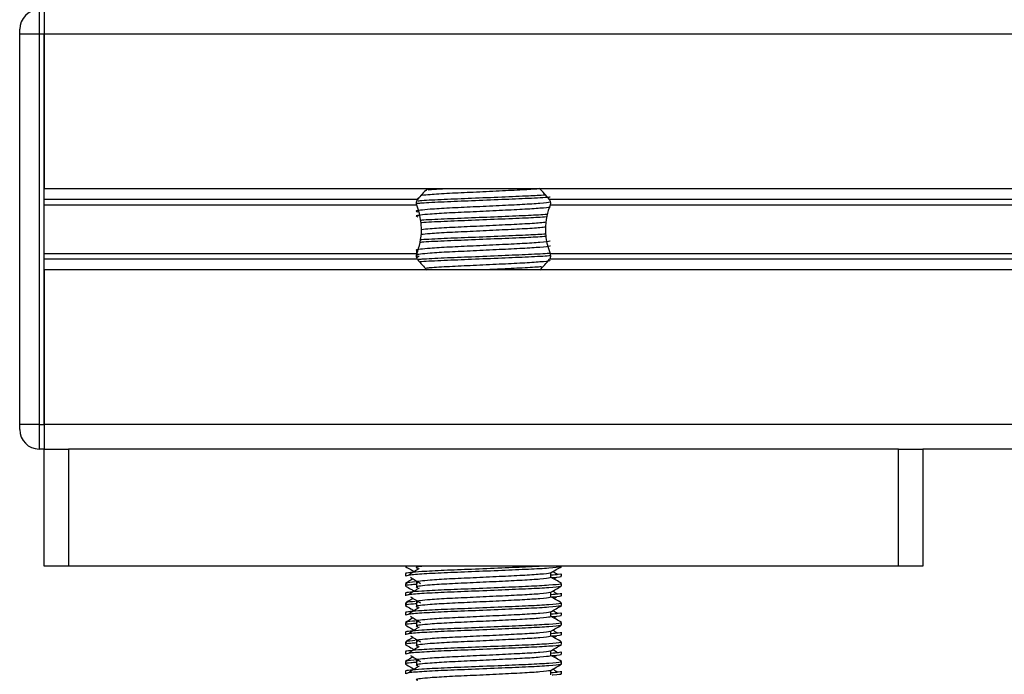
# Model space of a CAD drawing. Header units: millimetres. Extents: x 0 to 420, y 0 to 297.
# Tile 47 of 77: x 293 to 303, y 178 to 185. Entities that reach past the tile are written whole.
import ezdxf

# ---------------------------------------------------------------- set-up
doc = ezdxf.new("R2010")
doc.units = ezdxf.units.MM

msp = doc.modelspace()

# ---------------------------------------------------------------- linework, layer by layer
at = {"color": 7, "linetype": 'Continuous', "lineweight": 25}
for p, q in [((293.0056, 185.1245), (293.0056, 184.874)), ((293.0557, 185.1245), (293.0557, 184.874)), ((293.0557, 185.1245), (293.0557, 184.874)), ((292.8051, 184.874), (292.8051, 184.9241)), ((292.8051, 180.8659), (292.8051, 184.874)), ((293.0056, 184.874), (292.8051, 184.874)), ((293.0056, 184.874), (293.0056, 180.8659)), ((293.0557, 184.874), (293.0056, 184.874)), ((325.1209, 184.874), (293.0557, 184.874)), ((293.0557, 184.874), (293.0557, 183.2858)), ((293.0557, 180.8659), (293.0557, 184.874)), ((325.1209, 183.2858), (293.0557, 183.2858)), ((296.8885, 183.1772), (293.0557, 183.1772)), ((296.8813, 183.1196), (293.0557, 183.1196)), ((296.9045, 183.1957), (296.8867, 183.1848)), ((319.9353, 183.1772), (298.2412, 183.1772)), ((319.9281, 183.1196), (298.2484, 183.1196)), ((296.8813, 182.6202), (293.0557, 182.6202)), ((296.8786, 182.65), (296.8786, 182.6098)), ((319.9281, 182.6202), (298.2484, 182.6202)), ((296.8885, 182.5627), (293.0557, 182.5627)), ((296.9045, 182.5945), (296.8832, 182.5814)), ((319.9353, 182.5627), (298.2412, 182.5627)), ((325.1209, 182.4541), (293.0557, 182.4541)), ((293.0557, 182.4541), (293.0557, 180.8659)), ((293.0056, 180.8659), (292.8051, 180.8659)), ((292.8051, 180.8158), (292.8051, 180.8659)), ((293.0056, 180.8659), (293.0557, 180.8659)), ((293.0056, 180.8659), (293.0056, 180.6153)), ((325.1209, 180.8659), (293.0557, 180.8659)), ((293.0557, 180.8659), (293.0557, 180.6153)), ((293.0557, 180.8659), (293.0557, 180.6153)), ((293.0557, 180.6153), (293.0056, 180.6153)), ((293.0557, 179.4129), (293.0557, 180.6153)), ((293.0557, 180.6153), (293.3062, 180.6153)), ((293.3062, 180.6153), (293.3062, 179.4129)), ((301.8235, 180.6153), (293.3062, 180.6153)), ((301.8235, 179.4129), (301.8235, 180.6153)), ((301.8235, 180.6153), (302.074, 180.6153)), ((316.1025, 180.6153), (302.074, 180.6153)), ((302.074, 180.6153), (302.074, 179.4129)), ((293.3062, 179.4129), (293.0557, 179.4129)), ((301.8235, 179.4129), (293.3062, 179.4129)), ((296.7632, 179.4129), (296.7632, 179.4102)), ((296.8786, 179.4129), (296.8786, 179.3934)), ((298.3665, 179.4102), (298.3665, 179.4129)), ((302.074, 179.4129), (301.8235, 179.4129)), ((296.7632, 179.335), (296.7632, 179.3101)), ((298.258, 179.2977), (298.258, 179.3465)), ((298.2869, 179.282), (298.3137, 179.2984)), ((298.3665, 179.3101), (298.3665, 179.335)), ((296.7632, 179.2348), (296.7632, 179.2098)), ((296.8786, 179.2431), (296.8786, 179.193)), ((298.3665, 179.2098), (298.3665, 179.2348)), ((296.7632, 179.1346), (296.7632, 179.1096)), ((298.258, 179.0972), (298.258, 179.1461)), ((298.2869, 179.0816), (298.3137, 179.098)), ((298.3665, 179.1096), (298.3665, 179.1346)), ((296.7632, 179.0344), (296.7632, 179.0094)), ((296.8786, 179.0427), (296.8786, 178.9926)), ((298.3665, 179.0094), (298.3665, 179.0344)), ((296.7632, 178.9342), (296.7632, 178.9092)), ((298.258, 178.8968), (298.258, 178.9457)), ((298.2869, 178.8812), (298.3137, 178.8976)), ((298.3665, 178.9092), (298.3665, 178.9342)), ((296.7632, 178.834), (296.7632, 178.809)), ((296.8786, 178.8423), (296.8786, 178.7922)), ((298.3665, 178.809), (298.3665, 178.834)), ((296.7632, 178.7338), (296.7632, 178.7088)), ((298.258, 178.6964), (298.258, 178.7453)), ((298.2869, 178.6807), (298.3137, 178.6972)), ((298.3665, 178.7088), (298.3665, 178.7338)), ((296.7632, 178.6336), (296.7632, 178.6086)), ((296.8786, 178.6419), (296.8786, 178.5918)), ((298.3665, 178.6086), (298.3665, 178.6336)), ((296.7632, 178.5334), (296.7632, 178.5084)), ((298.258, 178.496), (298.258, 178.5449)), ((298.2869, 178.4803), (298.3137, 178.4968)), ((298.3665, 178.5084), (298.3665, 178.5334)), ((296.7632, 178.4332), (296.7632, 178.4082)), ((296.8786, 178.4415), (296.8786, 178.3914)), ((298.3665, 178.4082), (298.3665, 178.4332)), ((296.7632, 178.333), (296.7632, 178.308)), ((298.258, 178.2956), (298.258, 178.3445)), ((298.3665, 178.308), (298.3665, 178.333))]:
    msp.add_line(p, q, dxfattribs=at)
for centre, radius, start, end in [((293.0056, 184.9241), 0.2004, 90, 180), ((297.5648, 182.6595), 0.8517, 132.91101, 142.57212), ((297.5648, 182.6595), 0.8517, 37.42788, 47.87533), ((297.5648, 183.0804), 0.8517, 217.42788, 227.33207), ((297.5648, 183.0804), 0.8517, 312.66793, 322.57212), ((293.0056, 180.8158), 0.2004, 180, 270)]:
    msp.add_arc(centre, radius, start, end, dxfattribs=at)
for points, knots in [([(298.1958, 183.222), (298.143, 183.2188), (298.0252, 183.2116), (297.7528, 183.2007), (297.4439, 183.1875), (297.1544, 183.1764), (296.9647, 183.167), (296.9036, 183.1615), (296.89, 183.1603)], [0, 0, 0, 0, 0.1580909, 0.3528892, 0.5532191, 0.7458579, 0.9433327, 1, 1, 1, 1]), ([(298.1311, 183.286), (298.0793, 183.2823), (297.9715, 183.2746), (297.7275, 183.2634), (297.4607, 183.2501), (297.2084, 183.239), (297.024, 183.228), (296.9588, 183.221), (296.9329, 183.2183)], [0, 0, 0, 0, 0.1645772, 0.3423508, 0.5251783, 0.700979, 0.8811979, 1, 1, 1, 1]), ([(297.1653, 183.2858), (297.1097, 183.2828), (297.0395, 183.279), (297.0013, 183.2751), (296.9933, 183.2742)], [0, 0, 0, 0, 0.7912827, 1, 1, 1, 1]), ([(298.2457, 183.1529), (298.2465, 183.1517), (298.2502, 183.1467), (298.1558, 183.1364), (297.9746, 183.1247), (297.7283, 183.113), (297.4607, 183.0998), (297.2074, 183.0887), (297.0202, 183.0773), (296.9123, 183.0665), (296.8619, 183.0585), (296.8815, 183.0531), (296.8903, 183.0507)], [0, 0, 0, 0, 0.0351066, 0.1561349, 0.2739528, 0.3916527, 0.5126988, 0.6290926, 0.7484115, 0.8401345, 0.9287498, 1, 1, 1, 1]), ([(296.8813, 183.1196), (296.8809, 183.1206), (296.879, 183.1262), (296.877, 183.1373), (296.8778, 183.1522), (296.8813, 183.1654), (296.8854, 183.1731), (296.8881, 183.1767), (296.8885, 183.1772)], [0, 0, 0, 0, 0.0508548, 0.3030287, 0.5240656, 0.7365591, 0.9653107, 1, 1, 1, 1]), ([(296.8813, 182.6202), (296.8934, 182.6573), (296.9189, 182.7352), (296.9346, 182.8791), (296.9167, 183.014), (296.8909, 183.091), (296.8813, 183.1196)], [0, 0, 0, 0, 0.2384824, 0.5002133, 0.8142029, 1, 1, 1, 1]), ([(298.2504, 183.2008), (298.2457, 183.2003), (298.2049, 183.1955), (298.0308, 183.1873), (297.7563, 183.1757), (297.4428, 183.1624), (297.1556, 183.1514), (296.9567, 183.1416), (296.8995, 183.136), (296.8847, 183.1345)], [0, 0, 0, 0, 0.0240397, 0.2053411, 0.3864612, 0.5727246, 0.751837, 0.9354457, 1, 1, 1, 1]), ([(298.2484, 183.1196), (298.2362, 183.0825), (298.2107, 183.0047), (298.1951, 182.8607), (298.2129, 182.7259), (298.2388, 182.6489), (298.2484, 182.6202)], [0, 0, 0, 0, 0.2384824, 0.5002133, 0.8142029, 1, 1, 1, 1]), ([(298.2412, 183.1772), (298.242, 183.1761), (298.2453, 183.1715), (298.2499, 183.1614), (298.2526, 183.1462), (298.252, 183.1315), (298.2495, 183.1234), (298.2484, 183.1196)], [0, 0, 0, 0, 0.0786657, 0.3295798, 0.5818024, 0.802882, 1, 1, 1, 1]), ([(298.246, 183.1053), (298.2482, 183.1033), (298.2548, 183.0975), (298.1572, 183.0863), (297.9743, 183.0746), (297.7284, 183.0629), (297.4607, 183.0497), (297.2074, 183.0386), (297.0202, 183.0272), (296.9123, 183.0164), (296.8619, 183.0084), (296.8815, 183.003), (296.8903, 183.0006)], [0, 0, 0, 0, 0.059132, 0.1771634, 0.2920638, 0.4068492, 0.5248979, 0.6384095, 0.7547738, 0.8442256, 0.9306466, 1, 1, 1, 1]), ([(298.2205, 183.023), (298.1603, 183.0193), (298.0354, 183.0116), (297.7532, 183.0003), (297.4435, 182.9871), (297.1558, 182.976), (296.9765, 182.9673), (296.9222, 182.9626), (296.9169, 182.9622)], [0, 0, 0, 0, 0.1833159, 0.3805505, 0.5833859, 0.778434, 0.9783786, 1, 1, 1, 1]), ([(298.2146, 182.9976), (298.1562, 182.994), (298.033, 182.9865), (297.7532, 182.9753), (297.443, 182.962), (297.1576, 182.951), (296.9733, 182.9423), (296.9243, 182.9377), (296.92, 182.9373)], [0, 0, 0, 0, 0.1792693, 0.3781057, 0.5825884, 0.7792206, 0.980789, 1, 1, 1, 1]), ([(298.209, 182.9444), (298.1909, 182.9416), (298.1451, 182.9346), (297.971, 182.9243), (297.7293, 182.9126), (297.4602, 182.8994), (297.2085, 182.8883), (297.0219, 182.8772), (296.9554, 182.87), (296.9282, 182.8671)], [0, 0, 0, 0, 0.1028709, 0.2594114, 0.4157952, 0.5766249, 0.7312733, 0.8898082, 1, 1, 1, 1]), ([(298.2072, 182.8218), (298.151, 182.8184), (298.0299, 182.811), (297.753, 182.7999), (297.4435, 182.7867), (297.1558, 182.7756), (296.9766, 182.7669), (296.9223, 182.7622), (296.9171, 182.7618)], [0, 0, 0, 0, 0.17299565, 0.37277159, 0.57822059, 0.77578192, 0.97830283, 1, 1, 1, 1]), ([(298.2037, 182.8936), (298.1869, 182.891), (298.1422, 182.8843), (297.9708, 182.8742), (297.7294, 182.8625), (297.4602, 182.8493), (297.2083, 182.8382), (297.0194, 182.8269), (296.9516, 182.8196), (296.9228, 182.8165)], [0, 0, 0, 0, 0.0944898, 0.2513541, 0.4080614, 0.5692237, 0.724192, 0.8830549, 1, 1, 1, 1]), ([(298.2457, 182.752), (298.2465, 182.7509), (298.2502, 182.7459), (298.1558, 182.7356), (297.9746, 182.7239), (297.7283, 182.7122), (297.4607, 182.699), (297.2074, 182.6879), (297.0202, 182.6765), (296.9123, 182.6657), (296.8619, 182.6576), (296.8815, 182.6522), (296.8903, 182.6498)], [0, 0, 0, 0, 0.0351066, 0.1561349, 0.2739528, 0.3916527, 0.5126988, 0.6290926, 0.7484115, 0.8401345, 0.9287498, 1, 1, 1, 1]), ([(298.246, 182.7044), (298.2482, 182.7025), (298.2548, 182.6967), (298.1572, 182.6855), (297.9743, 182.6738), (297.7284, 182.6621), (297.4607, 182.6489), (297.2074, 182.6378), (297.0202, 182.6264), (296.9123, 182.6155), (296.8619, 182.6075), (296.8815, 182.6022), (296.8903, 182.5997)], [0, 0, 0, 0, 0.059132, 0.1771634, 0.2920638, 0.4068492, 0.5248979, 0.6384095, 0.7547738, 0.8442256, 0.9306466, 1, 1, 1, 1]), ([(298.2103, 182.7969), (298.1532, 182.7934), (298.0312, 182.786), (297.7532, 182.7749), (297.4431, 182.7616), (297.1572, 182.7506), (296.9707, 182.7417), (296.9204, 182.7369), (296.9144, 182.7364)], [0, 0, 0, 0, 0.1744293, 0.3724463, 0.5760865, 0.7719084, 0.9726462, 1, 1, 1, 1]), ([(296.8885, 182.5627), (296.8877, 182.5638), (296.8844, 182.5683), (296.8798, 182.5785), (296.8771, 182.5936), (296.8777, 182.6084), (296.8801, 182.6164), (296.8813, 182.6202)], [0, 0, 0, 0, 0.0786657, 0.3295798, 0.5818024, 0.802882, 1, 1, 1, 1]), ([(298.2471, 182.6243), (298.2434, 182.6239), (298.2033, 182.6193), (298.0305, 182.6112), (297.7563, 182.5995), (297.4429, 182.5863), (297.155, 182.5752), (296.9678, 182.5659), (296.9085, 182.5607), (296.897, 182.5597)], [0, 0, 0, 0, 0.0192706, 0.2053589, 0.3912612, 0.5824426, 0.766284, 0.9547407, 1, 1, 1, 1]), ([(298.2484, 182.6202), (298.2487, 182.6193), (298.2507, 182.6137), (298.2526, 182.6026), (298.2519, 182.5876), (298.2483, 182.5745), (298.2442, 182.5667), (298.2416, 182.5632), (298.2412, 182.5627)], [0, 0, 0, 0, 0.0508548, 0.3030287, 0.5240656, 0.7365591, 0.9653107, 1, 1, 1, 1]), ([(298.252, 182.5998), (298.2467, 182.5992), (298.2057, 182.5944), (298.0309, 182.5861), (297.7564, 182.5744), (297.4423, 182.5612), (297.1575, 182.5502), (296.9712, 182.5413), (296.9211, 182.5366), (296.9154, 182.5361)], [0, 0, 0, 0, 0.0275782, 0.2161233, 0.4044799, 0.5981853, 0.7844538, 0.9753985, 1, 1, 1, 1]), ([(298.2457, 182.5516), (298.2465, 182.5505), (298.2502, 182.5455), (298.1558, 182.5351), (297.9746, 182.5235), (297.7285, 182.5118), (297.46, 182.4986), (297.21, 182.4875), (297.0457, 182.4781), (296.9928, 182.4726), (296.9809, 182.4714)], [0, 0, 0, 0, 0.0448324, 0.1993902, 0.3498481, 0.5001554, 0.6547358, 0.8033751, 0.9557499, 1, 1, 1, 1]), ([(298.1595, 182.4871), (298.1548, 182.4865), (298.1193, 182.4817), (297.9679, 182.4734), (297.7644, 182.4633), (297.6243, 182.4566), (297.5719, 182.4541)], [0, 0, 0, 0, 0.05524308, 0.41922147, 0.78283551, 1, 1, 1, 1]), ([(298.1721, 179.4129), (298.1265, 179.4101), (298.0154, 179.4034), (297.7522, 179.393), (297.4448, 179.3797), (297.1516, 179.3687), (296.9342, 179.3573), (296.8123, 179.3464), (296.7566, 179.3398), (296.7701, 179.3359), (296.7732, 179.335)], [0, 0, 0, 0, 0.1075546, 0.2616311, 0.4200829, 0.5724514, 0.7286449, 0.8487125, 0.9647164, 1, 1, 1, 1]), ([(296.7651, 179.4082), (296.7832, 179.3977), (296.8128, 179.3806), (296.8424, 179.3635), (296.8538, 179.3569)], [0, 0, 0, 0, 0.6131696, 1, 1, 1, 1]), ([(298.3569, 179.4081), (298.3563, 179.4068), (298.3537, 179.4017), (298.2501, 179.3913), (298.0383, 179.3796), (297.7539, 179.3679), (297.4447, 179.3547), (297.1506, 179.3436), (296.9192, 179.3312), (296.7798, 179.3194), (296.7754, 179.3128), (296.7736, 179.3101)], [0, 0, 0, 0, 0.03991172, 0.16615754, 0.28905819, 0.41183595, 0.53810024, 0.65951695, 0.7839817, 0.90969264, 1, 1, 1, 1]), ([(296.9045, 179.3879), (296.8874, 179.3775), (296.8532, 179.3566), (296.8191, 179.3356), (296.8021, 179.3252)], [0, 0, 0, 0, 0.49999, 1, 1, 1, 1]), ([(296.9575, 179.4129), (296.9438, 179.4116), (296.896, 179.4072), (296.8632, 179.401), (296.8819, 179.3956), (296.8903, 179.3932)], [0, 0, 0, 0, 0.182373, 0.6359785, 1, 1, 1, 1]), ([(298.2558, 179.3453), (298.2739, 179.3558), (298.3102, 179.3767), (298.3464, 179.3977), (298.3646, 179.4082)], [0, 0, 0, 0, 0.4999356, 1, 1, 1, 1]), ([(296.8428, 179.282), (296.8349, 179.2774), (296.8089, 179.2623), (296.7828, 179.2473), (296.7647, 179.2368)], [0, 0, 0, 0, 0.3033381, 1, 1, 1, 1]), ([(296.8159, 179.2984), (296.833, 179.2879), (296.8672, 179.267), (296.9013, 179.2461), (296.9183, 179.2356)], [0, 0, 0, 0, 0.5000113, 1, 1, 1, 1]), ([(298.2457, 179.3451), (298.2465, 179.344), (298.2502, 179.3389), (298.1558, 179.3286), (297.9746, 179.317), (297.7283, 179.3053), (297.4607, 179.2921), (297.2074, 179.281), (297.0202, 179.2696), (296.9123, 179.2587), (296.8619, 179.2507), (296.8815, 179.2453), (296.8903, 179.2429)], [0, 0, 0, 0, 0.0351066, 0.1561349, 0.2739528, 0.3916527, 0.5126988, 0.6290926, 0.7484115, 0.8401345, 0.9287498, 1, 1, 1, 1]), ([(298.246, 179.2975), (298.2482, 179.2956), (298.2548, 179.2897), (298.1572, 179.2785), (297.9743, 179.2668), (297.7284, 179.2552), (297.4607, 179.242), (297.2074, 179.2309), (297.0202, 179.2195), (296.9123, 179.2086), (296.8619, 179.2006), (296.8815, 179.1952), (296.8903, 179.1928)], [0, 0, 0, 0, 0.059132, 0.1771634, 0.2920638, 0.4068492, 0.5248979, 0.6384095, 0.7547738, 0.8442256, 0.9306466, 1, 1, 1, 1]), ([(298.3564, 179.335), (298.3569, 179.332), (298.3576, 179.327), (298.2869, 179.3215), (298.258, 179.3192)], [0, 0, 0, 0, 0.5906829, 1, 1, 1, 1]), ([(298.3649, 179.2368), (298.3468, 179.2473), (298.3112, 179.2679), (298.2755, 179.2886), (298.258, 179.2987)], [0, 0, 0, 0, 0.5083681, 1, 1, 1, 1]), ([(298.3561, 179.3101), (298.359, 179.3091), (298.3739, 179.3043), (298.3377, 179.2985), (298.2712, 179.2942), (298.2689, 179.2941)], [0, 0, 0, 0, 0.1902956, 0.9720933, 1, 1, 1, 1]), ([(298.3276, 179.3252), (298.3105, 179.3356), (298.2933, 179.3462), (298.276, 179.3568), (298.2759, 179.3569)], [0, 0, 0, 0, 0.9898318, 1, 1, 1, 1]), ([(298.3526, 179.2348), (298.3551, 179.2329), (298.3626, 179.2271), (298.2499, 179.2159), (298.0383, 179.2042), (297.754, 179.1926), (297.4444, 179.1793), (297.1517, 179.1682), (296.9341, 179.1569), (296.8123, 179.146), (296.7566, 179.1394), (296.7701, 179.1355), (296.7732, 179.1346)], [0, 0, 0, 0, 0.0610772, 0.1845123, 0.3046768, 0.4247211, 0.5481742, 0.6668878, 0.7885815, 0.8821287, 0.9725098, 1, 1, 1, 1]), ([(296.7651, 179.2078), (296.7832, 179.1973), (296.8128, 179.1802), (296.8424, 179.1631), (296.8538, 179.1565)], [0, 0, 0, 0, 0.6131696, 1, 1, 1, 1]), ([(296.8786, 179.226), (296.8573, 179.2244), (296.7918, 179.2197), (296.7605, 179.2146), (296.7681, 179.2107), (296.7699, 179.2098)], [0, 0, 0, 0, 0.2705432, 0.831179, 1, 1, 1, 1]), ([(296.8655, 179.2503), (296.8263, 179.2469), (296.7639, 179.2416), (296.7735, 179.2366), (296.7771, 179.2348)], [0, 0, 0, 0, 0.6298517, 1, 1, 1, 1]), ([(298.3569, 179.2077), (298.3563, 179.2064), (298.3537, 179.2012), (298.2501, 179.1909), (298.0383, 179.1792), (297.7539, 179.1675), (297.4447, 179.1543), (297.1506, 179.1432), (296.9192, 179.1308), (296.7798, 179.119), (296.7754, 179.1124), (296.7736, 179.1096)], [0, 0, 0, 0, 0.0399117, 0.1661575, 0.2890582, 0.4118359, 0.5381002, 0.6595169, 0.7839817, 0.9096926, 1, 1, 1, 1]), ([(296.9045, 179.1875), (296.8874, 179.1771), (296.8532, 179.1561), (296.8191, 179.1352), (296.8021, 179.1248)], [0, 0, 0, 0, 0.49999, 1, 1, 1, 1]), ([(298.2558, 179.1449), (298.2739, 179.1553), (298.3102, 179.1763), (298.3464, 179.1973), (298.3646, 179.2078)], [0, 0, 0, 0, 0.4999356, 1, 1, 1, 1]), ([(296.8428, 179.0816), (296.8349, 179.077), (296.8089, 179.0619), (296.7828, 179.0469), (296.7647, 179.0364)], [0, 0, 0, 0, 0.3033381, 1, 1, 1, 1]), ([(296.8159, 179.098), (296.833, 179.0875), (296.8672, 179.0666), (296.9013, 179.0457), (296.9183, 179.0352)], [0, 0, 0, 0, 0.5000113, 1, 1, 1, 1]), ([(298.2457, 179.1447), (298.2465, 179.1436), (298.2502, 179.1385), (298.1558, 179.1282), (297.9746, 179.1165), (297.7283, 179.1049), (297.4607, 179.0917), (297.2074, 179.0806), (297.0202, 179.0692), (296.9123, 179.0583), (296.8619, 179.0503), (296.8815, 179.0449), (296.8903, 179.0425)], [0, 0, 0, 0, 0.0351066, 0.1561349, 0.2739528, 0.3916527, 0.5126988, 0.6290926, 0.7484115, 0.8401345, 0.9287498, 1, 1, 1, 1]), ([(298.246, 179.0971), (298.2482, 179.0952), (298.2548, 179.0893), (298.1572, 179.0781), (297.9743, 179.0664), (297.7284, 179.0548), (297.4607, 179.0415), (297.2074, 179.0305), (297.0202, 179.0191), (296.9123, 179.0082), (296.8619, 179.0002), (296.8815, 178.9948), (296.8903, 178.9924)], [0, 0, 0, 0, 0.059132, 0.1771634, 0.2920638, 0.4068492, 0.5248979, 0.6384095, 0.7547738, 0.8442256, 0.9306466, 1, 1, 1, 1]), ([(298.3564, 179.1346), (298.3569, 179.1316), (298.3576, 179.1266), (298.2869, 179.1211), (298.258, 179.1188)], [0, 0, 0, 0, 0.5906829, 1, 1, 1, 1]), ([(298.3649, 179.0364), (298.3468, 179.0469), (298.3112, 179.0675), (298.2755, 179.0881), (298.258, 179.0983)], [0, 0, 0, 0, 0.5083681, 1, 1, 1, 1]), ([(298.3561, 179.1096), (298.359, 179.1087), (298.3739, 179.1039), (298.3377, 179.0981), (298.2712, 179.0938), (298.2689, 179.0937)], [0, 0, 0, 0, 0.1902956, 0.9720933, 1, 1, 1, 1]), ([(298.3276, 179.1248), (298.3105, 179.1352), (298.2933, 179.1458), (298.276, 179.1564), (298.2759, 179.1565)], [0, 0, 0, 0, 0.9898318, 1, 1, 1, 1]), ([(298.3526, 179.0344), (298.3551, 179.0325), (298.3626, 179.0267), (298.2499, 179.0155), (298.0383, 179.0038), (297.754, 178.9922), (297.4444, 178.9789), (297.1517, 178.9678), (296.9341, 178.9565), (296.8123, 178.9456), (296.7566, 178.939), (296.7701, 178.9351), (296.7732, 178.9342)], [0, 0, 0, 0, 0.0610772, 0.1845123, 0.3046768, 0.4247211, 0.5481742, 0.6668878, 0.7885815, 0.8821287, 0.9725098, 1, 1, 1, 1]), ([(296.7651, 179.0074), (296.7832, 178.9969), (296.8128, 178.9798), (296.8424, 178.9627), (296.8538, 178.9561)], [0, 0, 0, 0, 0.6131696, 1, 1, 1, 1]), ([(296.8786, 179.0256), (296.8573, 179.024), (296.7918, 179.0192), (296.7605, 179.0142), (296.7681, 179.0103), (296.7699, 179.0094)], [0, 0, 0, 0, 0.2705432, 0.831179, 1, 1, 1, 1]), ([(296.8655, 179.0499), (296.8263, 179.0465), (296.7639, 179.0411), (296.7735, 179.0362), (296.7771, 179.0344)], [0, 0, 0, 0, 0.62985174, 1, 1, 1, 1]), ([(298.3569, 179.0073), (298.3563, 179.006), (298.3537, 179.0008), (298.2501, 178.9904), (298.0383, 178.9788), (297.7539, 178.9671), (297.4447, 178.9539), (297.1506, 178.9428), (296.9192, 178.9304), (296.7798, 178.9186), (296.7754, 178.912), (296.7736, 178.9092)], [0, 0, 0, 0, 0.0399117, 0.1661575, 0.2890582, 0.4118359, 0.5381002, 0.6595169, 0.7839817, 0.9096926, 1, 1, 1, 1]), ([(296.9045, 178.9871), (296.8874, 178.9767), (296.8532, 178.9557), (296.8191, 178.9348), (296.8021, 178.9244)], [0, 0, 0, 0, 0.49999, 1, 1, 1, 1]), ([(298.2558, 178.9444), (298.2739, 178.9549), (298.3102, 178.9759), (298.3464, 178.9969), (298.3646, 179.0074)], [0, 0, 0, 0, 0.4999356, 1, 1, 1, 1]), ([(296.8428, 178.8812), (296.8349, 178.8766), (296.8089, 178.8615), (296.7828, 178.8465), (296.7647, 178.836)], [0, 0, 0, 0, 0.3033381, 1, 1, 1, 1]), ([(296.8159, 178.8976), (296.833, 178.8871), (296.8672, 178.8662), (296.9013, 178.8453), (296.9183, 178.8348)], [0, 0, 0, 0, 0.5000113, 1, 1, 1, 1]), ([(298.2457, 178.9443), (298.2465, 178.9432), (298.2502, 178.9381), (298.1558, 178.9278), (297.9746, 178.9161), (297.7283, 178.9045), (297.4607, 178.8912), (297.2074, 178.8802), (297.0202, 178.8688), (296.9123, 178.8579), (296.8619, 178.8499), (296.8815, 178.8445), (296.8903, 178.8421)], [0, 0, 0, 0, 0.0351066, 0.1561349, 0.2739528, 0.3916527, 0.5126988, 0.6290926, 0.7484115, 0.8401345, 0.9287498, 1, 1, 1, 1]), ([(298.246, 178.8967), (298.2482, 178.8947), (298.2548, 178.8889), (298.1572, 178.8777), (297.9743, 178.866), (297.7284, 178.8544), (297.4607, 178.8411), (297.2074, 178.8301), (297.0202, 178.8187), (296.9123, 178.8078), (296.8619, 178.7998), (296.8815, 178.7944), (296.8903, 178.792)], [0, 0, 0, 0, 0.059132, 0.1771634, 0.2920638, 0.4068492, 0.5248979, 0.6384095, 0.7547738, 0.8442256, 0.9306466, 1, 1, 1, 1]), ([(298.3564, 178.9342), (298.3569, 178.9312), (298.3576, 178.9262), (298.2869, 178.9207), (298.258, 178.9184)], [0, 0, 0, 0, 0.5906829, 1, 1, 1, 1]), ([(298.3649, 178.836), (298.3468, 178.8465), (298.3112, 178.8671), (298.2755, 178.8877), (298.258, 178.8979)], [0, 0, 0, 0, 0.5083681, 1, 1, 1, 1]), ([(298.3561, 178.9092), (298.359, 178.9083), (298.3739, 178.9035), (298.3377, 178.8977), (298.2712, 178.8934), (298.2689, 178.8933)], [0, 0, 0, 0, 0.1902956, 0.9720933, 1, 1, 1, 1]), ([(298.3276, 178.9244), (298.3105, 178.9348), (298.2933, 178.9454), (298.276, 178.956), (298.2759, 178.9561)], [0, 0, 0, 0, 0.9898318, 1, 1, 1, 1]), ([(298.3526, 178.834), (298.3551, 178.8321), (298.3626, 178.8263), (298.2499, 178.8151), (298.0383, 178.8034), (297.754, 178.7917), (297.4444, 178.7785), (297.1517, 178.7674), (296.9341, 178.7561), (296.8123, 178.7452), (296.7566, 178.7386), (296.7701, 178.7347), (296.7732, 178.7338)], [0, 0, 0, 0, 0.0610772, 0.1845123, 0.3046768, 0.4247211, 0.5481742, 0.6668878, 0.7885815, 0.8821287, 0.9725098, 1, 1, 1, 1]), ([(296.7651, 178.807), (296.7832, 178.7965), (296.8128, 178.7794), (296.8424, 178.7623), (296.8538, 178.7557)], [0, 0, 0, 0, 0.6131696, 1, 1, 1, 1]), ([(296.8786, 178.8252), (296.8573, 178.8236), (296.7918, 178.8188), (296.7605, 178.8138), (296.7681, 178.8099), (296.7699, 178.809)], [0, 0, 0, 0, 0.2705432, 0.831179, 1, 1, 1, 1]), ([(296.8655, 178.8495), (296.8263, 178.8461), (296.7639, 178.8407), (296.7735, 178.8358), (296.7771, 178.834)], [0, 0, 0, 0, 0.6298517, 1, 1, 1, 1]), ([(298.3569, 178.8068), (298.3563, 178.8056), (298.3537, 178.8004), (298.2501, 178.79), (298.0383, 178.7784), (297.7539, 178.7667), (297.4447, 178.7535), (297.1506, 178.7424), (296.9192, 178.73), (296.7798, 178.7182), (296.7754, 178.7116), (296.7736, 178.7088)], [0, 0, 0, 0, 0.0399117, 0.1661575, 0.2890582, 0.4118359, 0.5381002, 0.6595169, 0.7839817, 0.9096926, 1, 1, 1, 1]), ([(296.9045, 178.7867), (296.8874, 178.7762), (296.8532, 178.7553), (296.8191, 178.7344), (296.8021, 178.7239)], [0, 0, 0, 0, 0.49999, 1, 1, 1, 1]), ([(298.2558, 178.744), (298.2739, 178.7545), (298.3102, 178.7755), (298.3464, 178.7965), (298.3646, 178.807)], [0, 0, 0, 0, 0.4999356, 1, 1, 1, 1]), ([(296.8428, 178.6807), (296.8349, 178.6762), (296.8089, 178.6611), (296.7828, 178.6461), (296.7647, 178.6356)], [0, 0, 0, 0, 0.3033381, 1, 1, 1, 1]), ([(296.8159, 178.6972), (296.833, 178.6867), (296.8672, 178.6658), (296.9013, 178.6449), (296.9183, 178.6344)], [0, 0, 0, 0, 0.5000113, 1, 1, 1, 1]), ([(298.2457, 178.7439), (298.2465, 178.7428), (298.2502, 178.7377), (298.1558, 178.7274), (297.9746, 178.7157), (297.7283, 178.7041), (297.4607, 178.6908), (297.2074, 178.6798), (297.0202, 178.6684), (296.9123, 178.6575), (296.8619, 178.6495), (296.8815, 178.6441), (296.8903, 178.6417)], [0, 0, 0, 0, 0.0351066, 0.1561349, 0.2739528, 0.3916527, 0.5126988, 0.6290926, 0.7484115, 0.8401345, 0.9287498, 1, 1, 1, 1]), ([(298.246, 178.6963), (298.2482, 178.6943), (298.2548, 178.6885), (298.1572, 178.6773), (297.9743, 178.6656), (297.7284, 178.654), (297.4607, 178.6407), (297.2074, 178.6296), (297.0202, 178.6183), (296.9123, 178.6074), (296.8619, 178.5994), (296.8815, 178.594), (296.8903, 178.5916)], [0, 0, 0, 0, 0.059132, 0.1771634, 0.2920638, 0.4068492, 0.5248979, 0.6384095, 0.7547738, 0.8442256, 0.9306466, 1, 1, 1, 1]), ([(298.3564, 178.7338), (298.3569, 178.7308), (298.3576, 178.7258), (298.2869, 178.7203), (298.258, 178.718)], [0, 0, 0, 0, 0.5906829, 1, 1, 1, 1]), ([(298.3649, 178.6356), (298.3468, 178.6461), (298.3112, 178.6667), (298.2755, 178.6873), (298.258, 178.6975)], [0, 0, 0, 0, 0.5083681, 1, 1, 1, 1]), ([(298.3561, 178.7088), (298.359, 178.7079), (298.3739, 178.7031), (298.3377, 178.6973), (298.2712, 178.693), (298.2689, 178.6929)], [0, 0, 0, 0, 0.1902956, 0.9720933, 1, 1, 1, 1]), ([(298.3276, 178.7239), (298.3105, 178.7344), (298.2933, 178.745), (298.276, 178.7555), (298.2759, 178.7557)], [0, 0, 0, 0, 0.9898318, 1, 1, 1, 1]), ([(298.3526, 178.6336), (298.3551, 178.6317), (298.3626, 178.6259), (298.2499, 178.6147), (298.0383, 178.603), (297.754, 178.5913), (297.4444, 178.5781), (297.1517, 178.567), (296.9341, 178.5556), (296.8123, 178.5448), (296.7566, 178.5382), (296.7701, 178.5343), (296.7732, 178.5334)], [0, 0, 0, 0, 0.0610772, 0.1845123, 0.3046768, 0.4247211, 0.5481742, 0.6668878, 0.7885815, 0.8821287, 0.9725098, 1, 1, 1, 1]), ([(296.7651, 178.6066), (296.7832, 178.5961), (296.8128, 178.579), (296.8424, 178.5619), (296.8538, 178.5552)], [0, 0, 0, 0, 0.6131696, 1, 1, 1, 1]), ([(296.8786, 178.6248), (296.8573, 178.6232), (296.7918, 178.6184), (296.7605, 178.6134), (296.7681, 178.6095), (296.7699, 178.6086)], [0, 0, 0, 0, 0.2705432, 0.831179, 1, 1, 1, 1]), ([(296.8655, 178.649), (296.8263, 178.6457), (296.7639, 178.6403), (296.7735, 178.6354), (296.7771, 178.6336)], [0, 0, 0, 0, 0.6298517, 1, 1, 1, 1]), ([(298.3569, 178.6064), (298.3563, 178.6052), (298.3537, 178.6), (298.2501, 178.5896), (298.0383, 178.5779), (297.7539, 178.5663), (297.4447, 178.5531), (297.1506, 178.542), (296.9192, 178.5296), (296.7798, 178.5177), (296.7754, 178.5112), (296.7736, 178.5084)], [0, 0, 0, 0, 0.0399117, 0.1661575, 0.2890582, 0.4118359, 0.5381002, 0.6595169, 0.7839817, 0.9096926, 1, 1, 1, 1]), ([(296.9045, 178.5863), (296.8874, 178.5758), (296.8532, 178.5549), (296.8191, 178.534), (296.8021, 178.5235)], [0, 0, 0, 0, 0.49999, 1, 1, 1, 1]), ([(298.2558, 178.5436), (298.2739, 178.5541), (298.3102, 178.5751), (298.3464, 178.5961), (298.3646, 178.6066)], [0, 0, 0, 0, 0.4999356, 1, 1, 1, 1]), ([(296.8428, 178.4803), (296.8349, 178.4758), (296.8089, 178.4607), (296.7828, 178.4457), (296.7647, 178.4352)], [0, 0, 0, 0, 0.30333814, 1, 1, 1, 1]), ([(296.8159, 178.4968), (296.833, 178.4863), (296.8672, 178.4654), (296.9013, 178.4445), (296.9183, 178.434)], [0, 0, 0, 0, 0.5000113, 1, 1, 1, 1]), ([(298.2457, 178.5435), (298.2465, 178.5423), (298.2502, 178.5373), (298.1558, 178.527), (297.9746, 178.5153), (297.7283, 178.5037), (297.4607, 178.4904), (297.2074, 178.4793), (297.0202, 178.468), (296.9123, 178.4571), (296.8619, 178.4491), (296.8815, 178.4437), (296.8903, 178.4413)], [0, 0, 0, 0, 0.0351066, 0.1561349, 0.2739528, 0.3916527, 0.5126988, 0.6290926, 0.7484115, 0.8401345, 0.9287498, 1, 1, 1, 1]), ([(298.246, 178.4959), (298.2482, 178.4939), (298.2548, 178.4881), (298.1572, 178.4769), (297.9743, 178.4652), (297.7284, 178.4536), (297.4607, 178.4403), (297.2074, 178.4292), (297.0202, 178.4179), (296.9123, 178.407), (296.8619, 178.399), (296.8815, 178.3936), (296.8903, 178.3912)], [0, 0, 0, 0, 0.059132, 0.1771634, 0.2920638, 0.4068492, 0.5248979, 0.6384095, 0.7547738, 0.8442256, 0.9306466, 1, 1, 1, 1]), ([(298.3564, 178.5334), (298.3569, 178.5304), (298.3576, 178.5254), (298.2869, 178.5198), (298.258, 178.5176)], [0, 0, 0, 0, 0.5906829, 1, 1, 1, 1]), ([(298.3649, 178.4352), (298.3468, 178.4457), (298.3112, 178.4663), (298.2755, 178.4869), (298.258, 178.4971)], [0, 0, 0, 0, 0.5083681, 1, 1, 1, 1]), ([(298.3561, 178.5084), (298.359, 178.5075), (298.3739, 178.5027), (298.3377, 178.4969), (298.2712, 178.4926), (298.2689, 178.4925)], [0, 0, 0, 0, 0.1902956, 0.9720933, 1, 1, 1, 1]), ([(298.3276, 178.5235), (298.3105, 178.534), (298.2933, 178.5446), (298.276, 178.5551), (298.2759, 178.5552)], [0, 0, 0, 0, 0.9898318, 1, 1, 1, 1]), ([(298.3526, 178.4332), (298.3551, 178.4313), (298.3626, 178.4255), (298.2499, 178.4143), (298.0383, 178.4026), (297.754, 178.3909), (297.4444, 178.3777), (297.1517, 178.3666), (296.9341, 178.3552), (296.8123, 178.3443), (296.7566, 178.3378), (296.7701, 178.3339), (296.7732, 178.333)], [0, 0, 0, 0, 0.0610772, 0.1845123, 0.3046768, 0.4247211, 0.5481742, 0.6668878, 0.7885815, 0.8821287, 0.9725098, 1, 1, 1, 1]), ([(296.7651, 178.4062), (296.7832, 178.3957), (296.8128, 178.3786), (296.8424, 178.3615), (296.8538, 178.3548)], [0, 0, 0, 0, 0.6131696, 1, 1, 1, 1]), ([(296.8786, 178.4244), (296.8573, 178.4228), (296.7918, 178.418), (296.7605, 178.4129), (296.7681, 178.4091), (296.7699, 178.4082)], [0, 0, 0, 0, 0.2705432, 0.831179, 1, 1, 1, 1]), ([(296.8872, 178.451), (296.8375, 178.4469), (296.7643, 178.4407), (296.774, 178.435), (296.7771, 178.4332)], [0, 0, 0, 0, 0.6789949, 1, 1, 1, 1]), ([(298.3569, 178.406), (298.3563, 178.4048), (298.3537, 178.3996), (298.2501, 178.3892), (298.0383, 178.3775), (297.7539, 178.3659), (297.4447, 178.3526), (297.1506, 178.3416), (296.9192, 178.3292), (296.7798, 178.3173), (296.7754, 178.3108), (296.7736, 178.308)], [0, 0, 0, 0, 0.0399117, 0.1661575, 0.2890582, 0.4118359, 0.5381002, 0.6595169, 0.7839817, 0.9096926, 1, 1, 1, 1]), ([(296.9045, 178.3859), (296.8874, 178.3754), (296.8532, 178.3545), (296.8191, 178.3336), (296.8021, 178.3231)], [0, 0, 0, 0, 0.49999, 1, 1, 1, 1]), ([(298.2558, 178.3432), (298.2739, 178.3537), (298.3102, 178.3747), (298.3464, 178.3957), (298.3646, 178.4062)], [0, 0, 0, 0, 0.4999356, 1, 1, 1, 1]), ([(298.2457, 178.3431), (298.2465, 178.3419), (298.2502, 178.3369), (298.1558, 178.3266), (297.9746, 178.3149), (297.7283, 178.3032), (297.4607, 178.29), (297.2074, 178.2789), (297.0202, 178.2676), (296.9123, 178.2567), (296.8619, 178.2487), (296.8815, 178.2433), (296.8903, 178.2409)], [0, 0, 0, 0, 0.0351066, 0.1561349, 0.2739528, 0.3916527, 0.5126988, 0.6290926, 0.7484115, 0.8401345, 0.9287498, 1, 1, 1, 1]), ([(298.3564, 178.333), (298.3569, 178.33), (298.3576, 178.3249), (298.2869, 178.3194), (298.258, 178.3172)], [0, 0, 0, 0, 0.5906829, 1, 1, 1, 1]), ([(298.3561, 178.308), (298.359, 178.3071), (298.3739, 178.3023), (298.3377, 178.2965), (298.2712, 178.2922), (298.2689, 178.2921)], [0, 0, 0, 0, 0.1902956, 0.9720933, 1, 1, 1, 1]), ([(298.3276, 178.3231), (298.3105, 178.3336), (298.2933, 178.3442), (298.276, 178.3547), (298.2759, 178.3548)], [0, 0, 0, 0, 0.9898318, 1, 1, 1, 1])]:
    msp.add_open_spline(points, degree=3, knots=knots, dxfattribs=at)

doc.saveas('drawing.dxf')
